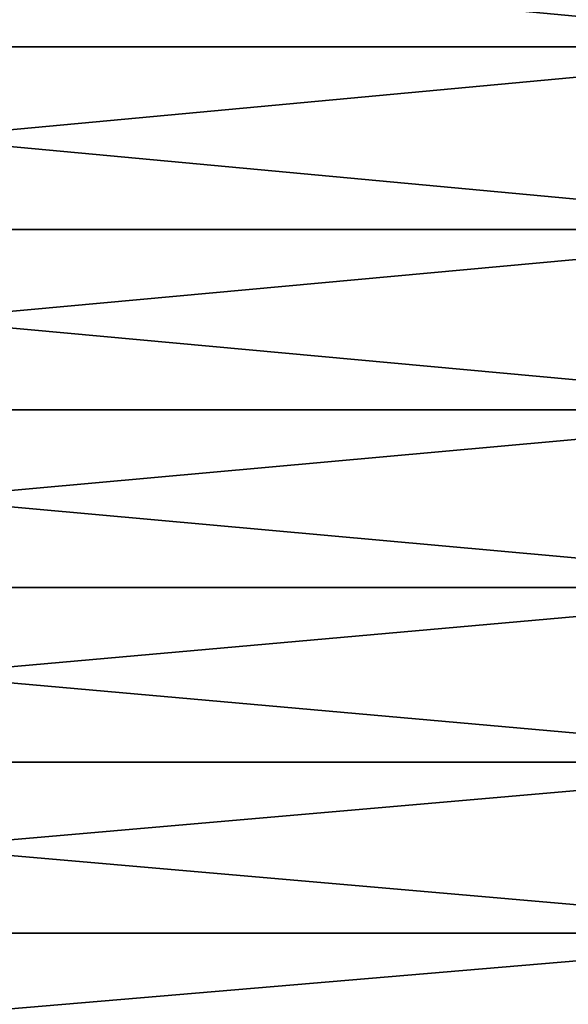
# Model space of a CAD drawing. Header units: metres. Extents: x -2 to 85, y -75 to 75.
# Tile 158 of 230: x 77.85 to 81.5, y -10.42 to -3.87. Entities that reach past the tile are written whole.
import ezdxf

# ---------------------------------------------------------------- set-up
doc = ezdxf.new("R2010")
doc.units = ezdxf.units.M
doc.layers.add('solid_21204500', color=7, linetype='CONTINUOUS')

msp = doc.modelspace()

# ---------------------------------------------------------------- linework, layer by layer
at = {"layer": 'solid_21204500'}
for points in [[(83.727272, -4.048262, -23.148684), (70.650002, -4.048262, -23.148684), (70.650002, -2.822288, -23.32991)], [(83.727272, -2.822288, -23.32991), (83.727272, -4.048262, -23.148684), (70.650002, -2.822288, -23.32991)], [(83.727272, -2.822288, 23.32991), (70.650002, -2.822288, 23.32991), (70.650002, -4.048262, 23.148684)], [(83.727272, -4.048262, 23.148684), (83.727272, -2.822288, 23.32991), (70.650002, -4.048262, 23.148684)], [(83.727272, -5.262978, -22.90308), (70.650002, -5.262978, -22.90308), (70.650002, -4.048262, -23.148684)], [(83.727272, -4.048262, -23.148684), (83.727272, -5.262978, -22.90308), (70.650002, -4.048262, -23.148684)], [(83.727272, -4.048262, 23.148684), (70.650002, -4.048262, 23.148684), (70.650002, -5.262978, 22.90308)], [(83.727272, -5.262978, 22.90308), (83.727272, -4.048262, 23.148684), (70.650002, -5.262978, 22.90308)], [(83.727272, -6.463057, -22.593781), (70.650002, -6.463057, -22.593781), (70.650002, -5.262978, -22.90308)], [(83.727272, -5.262978, -22.90308), (83.727272, -6.463057, -22.593781), (70.650002, -5.262978, -22.90308)], [(83.727272, -5.262978, 22.90308), (70.650002, -5.262978, 22.90308), (70.650002, -6.463057, 22.593781)], [(83.727272, -6.463057, 22.593781), (83.727272, -5.262978, 22.90308), (70.650002, -6.463057, 22.593781)], [(83.727272, -7.645161, -22.221645), (70.650002, -7.645161, -22.221645), (70.650002, -6.463057, -22.593781)], [(83.727272, -6.463057, -22.593781), (83.727272, -7.645161, -22.221645), (70.650002, -6.463057, -22.593781)], [(83.727272, -6.463057, 22.593781), (70.650002, -6.463057, 22.593781), (70.650002, -7.645161, 22.221645)], [(83.727272, -7.645161, 22.221645), (83.727272, -6.463057, 22.593781), (70.650002, -7.645161, 22.221645)], [(83.727272, -8.806004, -21.78771), (70.650002, -8.806004, -21.78771), (70.650002, -7.645161, -22.221645)], [(83.727272, -7.645161, -22.221645), (83.727272, -8.806004, -21.78771), (70.650002, -7.645161, -22.221645)], [(83.727272, -7.645161, 22.221645), (70.650002, -7.645161, 22.221645), (70.650002, -8.806004, 21.78771)], [(83.727272, -8.806004, 21.78771), (83.727272, -7.645161, 22.221645), (70.650002, -8.806004, 21.78771)], [(83.727272, -9.942355, -21.29318), (70.650002, -9.942355, -21.29318), (70.650002, -8.806004, -21.78771)], [(83.727272, -8.806004, -21.78771), (83.727272, -9.942355, -21.29318), (70.650002, -8.806004, -21.78771)], [(83.727272, -8.806004, 21.78771), (70.650002, -8.806004, 21.78771), (70.650002, -9.942355, 21.29318)], [(83.727272, -9.942355, 21.29318), (83.727272, -8.806004, 21.78771), (70.650002, -9.942355, 21.29318)], [(83.727272, -11.051057, -20.739435), (70.650002, -11.051057, -20.739435), (70.650002, -9.942355, -21.29318)], [(83.727272, -9.942355, -21.29318), (83.727272, -11.051057, -20.739435), (70.650002, -9.942355, -21.29318)], [(83.727272, -9.942355, 21.29318), (70.650002, -9.942355, 21.29318), (70.650002, -11.051057, 20.739435)], [(83.727272, -11.051057, 20.739435), (83.727272, -9.942355, 21.29318), (70.650002, -11.051057, 20.739435)]]:
    msp.add_3dface(points, dxfattribs=at)

doc.saveas('drawing.dxf')
